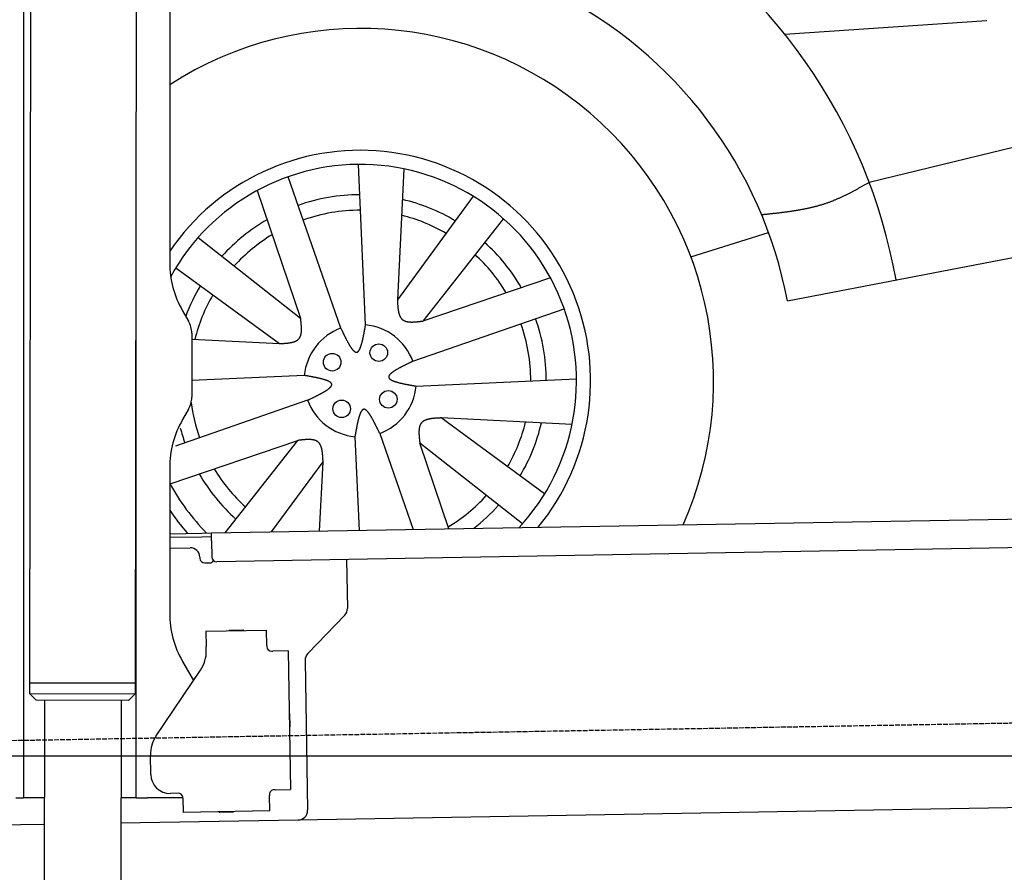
# Model space of a CAD drawing. Extents: x 562 to 7231, y 5467 to 12826.
# Tile 50 of 74: x 4452 to 5476, y 7995 to 8882. Entities that reach past the tile are written whole.
import ezdxf

# ---------------------------------------------------------------- set-up
doc = ezdxf.new("R2010")
doc.units = 0
doc.linetypes.add('GEN3', pattern=[6.25, 5, -1.25])
doc.layers.get('0').update_dxf_attribs({"linetype": 'CONTINUOUS'})
for name, color, linetype in [('3', 6, 'GEN3'), ('5', 3, 'CONTINUOUS'), ('CAR', 10, 'CONTINUOUS')]:
    doc.layers.add(name, color=color, linetype=linetype)

msp = doc.modelspace()

# ---------------------------------------------------------------- linework, layer by layer
for p, q in [((4574.509, 10406.394), (4571.788, 8191.896)), ((4607.567, 10189.479), (4607.567, 8629.111)), ((4464.148, 10172.479), (4461.788, 8192.066)), ((4455.567, 10169.479), (4455.567, 8072.479)), ((4572.567, 8072.479), (4572.567, 8696.989)), ((4620.964, 8579.111), (4627.217, 8568.28)), ((4630.567, 8555.78), (4630.567, 8489.178)), ((4627.217, 8476.678), (4620.964, 8465.847)), ((4607.567, 8415.847), (4607.567, 8264.537)), ((4651.048, 8348.011), (6015.84, 8371.834)), ((4607.567, 8347.252), (4641.049, 8347.837)), ((4641.049, 8347.837), (4651.048, 8348.011)), ((4651.187, 8340.012), (4651.048, 8348.011)), ((4641.119, 8343.837), (4607.567, 8343.252)), ((4651.117, 8344.012), (4641.119, 8343.837)), ((4651.187, 8340.012), (4651.484, 8323.015)), ((6011.364, 8341.751), (4656.57, 8318.103)), ((4607.567, 8332.25), (4628.813, 8332.621)), ((4638.986, 8322.797), (4639.003, 8321.797)), ((4644.09, 8316.885), (4649.089, 8316.972)), ((4791.55, 8320.459), (4792.437, 8269.609)), ((4789.632, 8262.488), (4751.179, 8222.669)), ((4645.329, 8245.896), (4708.319, 8246.995)), ((4645.329, 8245.896), (4645.608, 8229.898)), ((4669.816, 8246.823), (4683.814, 8247.068)), ((4708.599, 8230.998), (4708.319, 8246.995)), ((4645.682, 8225.659), (4645.608, 8229.898)), ((4708.599, 8230.998), (4708.616, 8229.998)), ((4713.703, 8225.086), (4714.702, 8225.103)), ((4730.7, 8225.383), (4714.702, 8225.103)), ((4730.7, 8225.383), (4733.213, 8081.405)), ((4620.964, 8214.537), (4632.425, 8194.685)), ((4748.374, 8215.548), (4751.094, 8059.713)), ((4593.55, 8137.051), (4639.704, 8205.476)), ((4461.788, 8192.066), (4461.771, 8181.066)), ((4571.788, 8191.896), (4461.788, 8192.066)), ((4461.788, 8192.066), (4571.788, 8191.896)), ((4571.788, 8191.896), (4571.771, 8180.896)), ((4461.771, 8181.066), (4571.771, 8180.896)), ((4468.76, 8174.055), (4461.771, 8181.066)), ((4564.76, 8173.907), (4468.76, 8174.055)), ((4477.207, 8174.042), (4474.185, 6053.979)), ((4557.207, 8173.919), (4554.185, 6053.979)), ((4564.76, 8173.907), (4571.771, 8180.896)), ((4732.334, 8160.401), (4732.579, 8146.403)), ((4587.921, 8096.871), (4587.572, 8116.868)), ((4455.567, 8097.479), (4455.567, 8072.479)), ((4717.216, 8081.125), (4716.216, 8081.108)), ((4717.216, 8081.125), (4733.213, 8081.405)), ((4447.567, 8072.479), (4455.567, 8072.479)), ((4463.567, 8072.479), (4455.567, 8072.479)), ((4476.603, 8072.479), (4463.567, 8072.479)), ((4572.567, 8072.479), (4556.604, 8072.479)), ((4572.567, 8072.479), (4584.567, 8072.479)), ((4621.352, 8072.479), (4584.567, 8072.479)), ((4616.266, 8077.363), (4608.267, 8077.223)), ((4621.352, 8072.451), (4621.614, 8057.453)), ((4711.304, 8076.021), (4711.321, 8075.022)), ((4711.6, 8059.024), (4711.321, 8075.022)), ((5936.088, 8070.396), (4741.27, 8049.54)), ((4711.6, 8059.024), (4621.614, 8057.453)), ((4673.615, 8057.861), (4659.617, 8057.617)), ((4476.484, 8044.919), (4146.361, 8039.156)), ((4741.27, 8049.54), (4556.563, 8046.316))]:
    msp.add_line(p, q)
msp.add_polyline3d([(4621.35, 8072.45, 0), (4621.35, 8072.46, 0), (4621.35, 8072.47, 0), (4621.35, 8072.47, 0), (4621.35, 8072.48, 0), (4621.35, 8072.49, 0), (4621.35, 8072.5, 0), (4621.35, 8072.51, 0), (4621.35, 8072.51, 0), (4621.35, 8072.52, 0), (4621.35, 8072.53, 0), (4621.35, 8072.54, 0), (4621.35, 8072.54, 0), (4621.35, 8072.55, 0), (4621.35, 8072.56, 0), (4621.35, 8072.57, 0), (4621.35, 8072.57, 0), (4621.35, 8072.58, 0), (4621.35, 8072.59, 0), (4621.35, 8072.6, 0), (4621.35, 8072.61, 0), (4621.35, 8072.61, 0), (4621.35, 8072.62, 0), (4621.35, 8072.63, 0), (4621.35, 8072.64, 0), (4621.35, 8072.64, 0), (4621.34, 8072.65, 0), (4621.34, 8072.66, 0), (4621.34, 8072.67, 0), (4621.34, 8072.68, 0), (4621.34, 8072.68, 0), (4621.34, 8072.69, 0), (4621.34, 8072.7, 0), (4621.34, 8072.71, 0), (4621.34, 8072.72, 0), (4621.34, 8072.72, 0), (4621.34, 8072.73, 0), (4621.34, 8072.74, 0), (4621.34, 8072.75, 0), (4621.34, 8072.75, 0), (4621.34, 8072.76, 0), (4621.34, 8072.77, 0), (4621.34, 8072.78, 0), (4621.34, 8072.79, 0), (4621.33, 8072.79, 0), (4621.33, 8072.8, 0), (4621.33, 8072.81, 0), (4621.33, 8072.82, 0), (4621.33, 8072.83, 0), (4621.33, 8072.83, 0), (4621.33, 8072.84, 0), (4621.33, 8072.85, 0), (4621.33, 8072.86, 0), (4621.33, 8072.86, 0), (4621.33, 8072.87, 0), (4621.33, 8072.88, 0), (4621.33, 8072.89, 0), (4621.32, 8072.9, 0), (4621.32, 8072.9, 0), (4621.32, 8072.91, 0), (4621.32, 8072.92, 0), (4621.32, 8072.93, 0), (4621.32, 8072.94, 0), (4621.32, 8072.94, 0), (4621.32, 8072.95, 0), (4621.32, 8072.96, 0), (4621.32, 8072.97, 0), (4621.32, 8072.97, 0), (4621.31, 8072.98, 0), (4621.31, 8072.99, 0), (4621.31, 8073, 0), (4621.31, 8073.01, 0), (4621.31, 8073.01, 0), (4621.31, 8073.02, 0), (4621.31, 8073.03, 0), (4621.31, 8073.04, 0), (4621.31, 8073.05, 0), (4621.31, 8073.05, 0), (4621.3, 8073.06, 0), (4621.3, 8073.07, 0), (4621.3, 8073.08, 0), (4621.3, 8073.09, 0), (4621.3, 8073.09, 0), (4621.3, 8073.1, 0), (4621.3, 8073.11, 0), (4621.3, 8073.12, 0), (4621.29, 8073.12, 0), (4621.29, 8073.13, 0), (4621.29, 8073.14, 0), (4621.29, 8073.15, 0), (4621.29, 8073.16, 0), (4621.29, 8073.16, 0), (4621.29, 8073.17, 0), (4621.29, 8073.18, 0), (4621.28, 8073.19, 0), (4621.28, 8073.2, 0), (4621.28, 8073.2, 0), (4621.28, 8073.21, 0), (4621.28, 8073.22, 0), (4621.28, 8073.23, 0), (4621.28, 8073.24, 0), (4621.28, 8073.24, 0), (4621.27, 8073.25, 0), (4621.27, 8073.26, 0), (4621.27, 8073.27, 0), (4621.27, 8073.28, 0), (4621.27, 8073.28, 0), (4621.27, 8073.29, 0), (4621.26, 8073.3, 0), (4621.26, 8073.31, 0), (4621.26, 8073.31, 0), (4621.26, 8073.32, 0), (4621.26, 8073.33, 0), (4621.26, 8073.34, 0), (4621.26, 8073.35, 0), (4621.25, 8073.35, 0), (4621.25, 8073.36, 0), (4621.25, 8073.37, 0), (4621.25, 8073.38, 0), (4621.25, 8073.39, 0), (4621.25, 8073.39, 0), (4621.24, 8073.4, 0), (4621.24, 8073.41, 0), (4621.24, 8073.42, 0), (4621.24, 8073.43, 0), (4621.24, 8073.43, 0), (4621.24, 8073.44, 0), (4621.23, 8073.45, 0)])
for centre, radius, start, end in [((4571.567, 8673.479), 2, 60, 61.103904), ((4571.567, 8651.479), 2, 297.615989, 300), ((4707.567, 8629.111), 100, 180, 210), ((4605.567, 8555.78), 25, 0, 30), ((4605.567, 8489.178), 25, 330, 0), ((4707.567, 8415.847), 100, 150, 180), ((4628.987, 8322.622), 10, 1, 91), ((4644.003, 8321.884), 5, 181, 271), ((4649.002, 8321.972), 5, 271, 327.763283), ((4656.483, 8323.102), 5, 181, 271), ((4782.439, 8269.435), 10, 316, 1), ((4707.567, 8264.537), 100, 180, 210), ((4669.834, 8245.824), 1, 91, 151), ((4683.832, 8246.068), 1, 31, 91), ((4571.567, 8223.479), 2, 60, 82.158583), ((4610.688, 8225.048), 35, 326, 1), ((4713.615, 8230.085), 5, 181, 271), ((4758.373, 8215.722), 10, 136, 181), ((4571.567, 8201.479), 2, 276.684931, 300), ((4731.334, 8160.384), 1, 1, 61), ((4731.579, 8146.386), 1, 301, 1), ((4622.567, 8117.479), 35, 146, 181), ((4607.918, 8097.22), 20, 181, 271), ((4716.303, 8076.109), 5, 91, 181), ((4616.353, 8072.364), 5, 12.536959, 91), ((4659.6, 8058.616), 1, 211, 271), ((4673.597, 8058.861), 1, 271, 331), ((4741.096, 8059.539), 10, 271, 1)]:
    msp.add_arc(centre, radius, start, end)
at = {"layer": '3'}
msp.add_line((1175.278, 8075.309), (6230.443, 8163.547), dxfattribs=at)
at = {"layer": '5'}
msp.add_line((6272.775, 8115.902), (872.775, 8115.902), dxfattribs=at)
at = {"layer": 'CAR'}
for p, q in [((5247.498, 8866.495), (5457.599, 8880.91)), ((5335.229, 8712.607), (5939.477, 8860.308)), ((4811.308, 8564.42), (4803.81, 8731.228)), ((4851.214, 8726.599), (4844.421, 8590.41)), ((4785.542, 8561.068), (4730.817, 8718.382)), ((4698.595, 8704.065), (4743.728, 8571.314)), ((4923.343, 8698.069), (4844.421, 8590.41)), ((4954.668, 8674.91), (4870.815, 8568.314)), ((4637.132, 8655.167), (4743.728, 8571.314)), ((5149.678, 8635.143), (5230.513, 8660.393)), ((5250.026, 8589.346), (5603.565, 8657.31)), ((4613.974, 8623.842), (4721.633, 8544.92)), ((5003.566, 8613.448), (4870.815, 8568.314)), ((4860.569, 8526.5), (5017.883, 8581.226)), ((4630.567, 8549.462), (4721.633, 8544.92)), ((4747.623, 8511.807), (4630.567, 8506.546)), ((4863.921, 8500.734), (5030.728, 8508.232)), ((4750.974, 8486.042), (4613.623, 8438.261)), ((5026.1, 8460.829), (4889.91, 8467.622)), ((4997.569, 8388.7), (4889.91, 8467.622)), ((4826.001, 8451.474), (4860.719, 8351.672)), ((4607.978, 8399.094), (4740.728, 8444.228)), ((4665.236, 8348.26), (4740.728, 8444.228)), ((4800.235, 8448.122), (4804.614, 8350.693)), ((4898.041, 8352.323), (4867.815, 8441.227)), ((4974.411, 8357.374), (4867.815, 8441.227)), ((4713.587, 8349.104), (4767.122, 8422.132)), ((4763.523, 8349.975), (4767.122, 8422.132))]:
    msp.add_line(p, q, dxfattribs=at)
for points in [[(5335.23, 8712.61, 0), (5334.58, 8712.24, 0), (5333.93, 8711.87, 0), (5333.28, 8711.5, 0), (5332.63, 8711.13, 0), (5331.98, 8710.76, 0), (5331.33, 8710.39, 0), (5330.67, 8710.02, 0), (5330.02, 8709.65, 0), (5329.37, 8709.28, 0), (5328.72, 8708.91, 0), (5328.07, 8708.54, 0), (5327.42, 8708.18, 0), (5326.77, 8707.81, 0), (5326.11, 8707.45, 0), (5325.46, 8707.08, 0), (5324.81, 8706.72, 0), (5324.15, 8706.36, 0), (5323.5, 8705.99, 0), (5322.85, 8705.63, 0), (5322.19, 8705.28, 0), (5321.54, 8704.92, 0), (5320.88, 8704.56, 0), (5320.23, 8704.2, 0), (5319.57, 8703.85, 0), (5318.91, 8703.5, 0), (5318.26, 8703.15, 0), (5317.6, 8702.8, 0), (5316.94, 8702.45, 0), (5316.28, 8702.1, 0), (5315.62, 8701.76, 0), (5314.96, 8701.42, 0), (5314.3, 8701.07, 0), (5313.64, 8700.74, 0), (5312.98, 8700.4, 0), (5312.32, 8700.06, 0), (5311.66, 8699.73, 0), (5310.99, 8699.4, 0), (5310.33, 8699.07, 0), (5309.66, 8698.74, 0), (5309, 8698.42, 0), (5308.33, 8698.1, 0), (5307.66, 8697.78, 0), (5306.99, 8697.46, 0), (5306.32, 8697.15, 0), (5305.65, 8696.84, 0), (5304.98, 8696.53, 0), (5304.31, 8696.22, 0), (5303.63, 8695.92, 0), (5302.96, 8695.62, 0), (5302.29, 8695.32, 0), (5301.61, 8695.03, 0), (5300.93, 8694.74, 0), (5300.25, 8694.45, 0), (5299.57, 8694.16, 0), (5298.89, 8693.88, 0), (5298.21, 8693.6, 0), (5297.53, 8693.33, 0), (5296.85, 8693.06, 0), (5296.16, 8692.79, 0), (5295.48, 8692.52, 0), (5294.79, 8692.26, 0), (5294.1, 8692, 0), (5293.41, 8691.75, 0), (5292.72, 8691.5, 0), (5292.03, 8691.25, 0), (5291.33, 8691.01, 0), (5290.64, 8690.77, 0), (5289.94, 8690.54, 0), (5289.25, 8690.3, 0), (5288.55, 8690.07, 0), (5287.85, 8689.85, 0), (5287.15, 8689.63, 0), (5286.45, 8689.41, 0), (5285.74, 8689.19, 0), (5285.04, 8688.98, 0), (5284.33, 8688.77, 0), (5283.63, 8688.56, 0), (5282.92, 8688.36, 0), (5282.21, 8688.16, 0), (5281.51, 8687.96, 0), (5280.8, 8687.77, 0), (5280.08, 8687.58, 0), (5279.37, 8687.39, 0), (5278.66, 8687.2, 0), (5277.95, 8687.02, 0), (5277.23, 8686.84, 0), (5276.51, 8686.67, 0), (5275.8, 8686.49, 0), (5275.08, 8686.32, 0), (5274.36, 8686.15, 0), (5273.64, 8685.99, 0), (5272.92, 8685.82, 0), (5272.2, 8685.66, 0), (5271.48, 8685.5, 0), (5270.76, 8685.35, 0), (5270.03, 8685.19, 0), (5269.31, 8685.04, 0), (5268.58, 8684.89, 0), (5267.86, 8684.75, 0), (5267.13, 8684.6, 0), (5266.4, 8684.46, 0), (5265.67, 8684.32, 0), (5264.95, 8684.19, 0), (5264.22, 8684.05, 0), (5263.49, 8683.92, 0), (5262.75, 8683.79, 0), (5262.02, 8683.66, 0), (5261.29, 8683.53, 0), (5260.56, 8683.4, 0), (5259.82, 8683.28, 0), (5259.09, 8683.16, 0), (5258.35, 8683.04, 0), (5257.62, 8682.92, 0), (5256.88, 8682.81, 0), (5256.14, 8682.69, 0), (5255.41, 8682.58, 0), (5254.67, 8682.47, 0), (5253.93, 8682.36, 0), (5253.19, 8682.25, 0), (5252.45, 8682.14, 0), (5251.71, 8682.04, 0), (5250.97, 8681.94, 0), (5250.23, 8681.83, 0), (5249.49, 8681.73, 0), (5248.75, 8681.63, 0), (5248.01, 8681.54, 0), (5247.26, 8681.44, 0), (5246.52, 8681.34, 0), (5245.78, 8681.25, 0), (5245.03, 8681.16, 0), (5244.29, 8681.06, 0), (5243.54, 8680.97, 0), (5242.8, 8680.88, 0), (5242.05, 8680.79, 0), (5241.31, 8680.7, 0), (5240.56, 8680.62, 0), (5239.82, 8680.53, 0), (5239.07, 8680.45, 0), (5238.32, 8680.36, 0), (5237.58, 8680.28, 0), (5236.83, 8680.19, 0), (5236.08, 8680.11, 0), (5235.33, 8680.03, 0), (5234.58, 8679.95, 0), (5233.84, 8679.87, 0), (5233.09, 8679.79, 0), (5232.34, 8679.71, 0), (5231.59, 8679.63, 0), (5230.84, 8679.55, 0), (5230.09, 8679.47, 0), (5229.34, 8679.39, 0), (5228.6, 8679.32, 0), (5227.85, 8679.24, 0), (5227.1, 8679.16, 0), (5226.35, 8679.08, 0), (5225.6, 8679.01, 0), (5224.85, 8678.93, 0), (5224.1, 8678.85, 0), (5223.35, 8678.78, 0)], [(4844.42, 8590.41, 0), (4844.44, 8590.09, 0), (4844.45, 8589.77, 0), (4844.46, 8589.46, 0), (4844.48, 8589.14, 0), (4844.49, 8588.82, 0), (4844.51, 8588.51, 0), (4844.53, 8588.19, 0), (4844.54, 8587.87, 0), (4844.56, 8587.56, 0), (4844.57, 8587.24, 0), (4844.59, 8586.93, 0), (4844.61, 8586.61, 0), (4844.63, 8586.3, 0), (4844.65, 8585.99, 0), (4844.67, 8585.68, 0), (4844.69, 8585.37, 0), (4844.71, 8585.06, 0), (4844.73, 8584.75, 0), (4844.75, 8584.44, 0), (4844.78, 8584.13, 0), (4844.8, 8583.83, 0), (4844.83, 8583.52, 0), (4844.85, 8583.22, 0), (4844.88, 8582.92, 0), (4844.91, 8582.62, 0), (4844.94, 8582.32, 0), (4844.97, 8582.02, 0), (4845.01, 8581.73, 0), (4845.04, 8581.43, 0), (4845.08, 8581.14, 0), (4845.11, 8580.85, 0), (4845.15, 8580.56, 0), (4845.19, 8580.27, 0), (4845.23, 8579.98, 0), (4845.28, 8579.7, 0), (4845.32, 8579.42, 0), (4845.37, 8579.14, 0), (4845.42, 8578.86, 0), (4845.47, 8578.59, 0), (4845.52, 8578.31, 0), (4845.57, 8578.04, 0), (4845.63, 8577.77, 0), (4845.69, 8577.51, 0), (4845.75, 8577.24, 0), (4845.81, 8576.98, 0), (4845.87, 8576.72, 0), (4845.94, 8576.47, 0), (4846.01, 8576.21, 0), (4846.08, 8575.96, 0), (4846.15, 8575.71, 0), (4846.23, 8575.47, 0), (4846.31, 8575.23, 0), (4846.39, 8574.99, 0), (4846.47, 8574.75, 0), (4846.56, 8574.52, 0), (4846.65, 8574.29, 0), (4846.74, 8574.06, 0), (4846.83, 8573.84, 0), (4846.93, 8573.62, 0), (4847.03, 8573.4, 0), (4847.13, 8573.19, 0), (4847.24, 8572.98, 0), (4847.35, 8572.77, 0), (4847.46, 8572.57, 0), (4847.57, 8572.37, 0), (4847.69, 8572.17, 0), (4847.81, 8571.98, 0), (4847.94, 8571.79, 0), (4848.07, 8571.61, 0), (4848.2, 8571.43, 0), (4848.33, 8571.25, 0), (4848.47, 8571.08, 0), (4848.61, 8570.91, 0), (4848.75, 8570.75, 0), (4848.9, 8570.59, 0), (4849.06, 8570.43, 0), (4849.21, 8570.28, 0), (4849.37, 8570.13, 0), (4849.53, 8569.99, 0), (4849.7, 8569.85, 0), (4849.87, 8569.72, 0), (4850.04, 8569.59, 0), (4850.22, 8569.47, 0), (4850.4, 8569.35, 0), (4850.59, 8569.23, 0), (4850.78, 8569.12, 0), (4850.97, 8569.01, 0), (4851.17, 8568.9, 0), (4851.36, 8568.8, 0), (4851.57, 8568.71, 0), (4851.77, 8568.62, 0), (4851.98, 8568.53, 0), (4852.19, 8568.44, 0), (4852.41, 8568.36, 0), (4852.63, 8568.28, 0), (4852.85, 8568.21, 0), (4853.07, 8568.14, 0), (4853.3, 8568.07, 0), (4853.53, 8568.01, 0), (4853.76, 8567.95, 0), (4854, 8567.89, 0), (4854.23, 8567.84, 0), (4854.47, 8567.79, 0), (4854.72, 8567.74, 0), (4854.96, 8567.69, 0), (4855.21, 8567.65, 0), (4855.46, 8567.61, 0), (4855.72, 8567.58, 0), (4855.97, 8567.55, 0), (4856.23, 8567.52, 0), (4856.49, 8567.49, 0), (4856.76, 8567.47, 0), (4857.02, 8567.44, 0), (4857.29, 8567.42, 0), (4857.56, 8567.41, 0), (4857.83, 8567.39, 0), (4858.1, 8567.38, 0), (4858.38, 8567.37, 0), (4858.66, 8567.37, 0), (4858.94, 8567.36, 0), (4859.22, 8567.36, 0), (4859.5, 8567.36, 0), (4859.79, 8567.36, 0), (4860.07, 8567.36, 0), (4860.36, 8567.37, 0), (4860.65, 8567.37, 0), (4860.94, 8567.38, 0), (4861.24, 8567.39, 0), (4861.53, 8567.41, 0), (4861.83, 8567.42, 0), (4862.12, 8567.44, 0), (4862.42, 8567.45, 0), (4862.72, 8567.47, 0), (4863.02, 8567.49, 0), (4863.33, 8567.52, 0), (4863.63, 8567.54, 0), (4863.93, 8567.56, 0), (4864.24, 8567.59, 0), (4864.55, 8567.62, 0), (4864.85, 8567.64, 0), (4865.16, 8567.67, 0), (4865.47, 8567.7, 0), (4865.78, 8567.73, 0), (4866.09, 8567.77, 0), (4866.41, 8567.8, 0), (4866.72, 8567.83, 0), (4867.03, 8567.87, 0), (4867.34, 8567.9, 0), (4867.66, 8567.94, 0), (4867.97, 8567.97, 0), (4868.29, 8568.01, 0), (4868.6, 8568.05, 0), (4868.92, 8568.08, 0), (4869.23, 8568.12, 0), (4869.55, 8568.16, 0), (4869.87, 8568.2, 0), (4870.18, 8568.24, 0), (4870.5, 8568.28, 0), (4870.82, 8568.31, 0)], [(4721.63, 8544.92, 0), (4721.95, 8544.93, 0), (4722.27, 8544.95, 0), (4722.59, 8544.96, 0), (4722.9, 8544.98, 0), (4723.22, 8544.99, 0), (4723.54, 8545.01, 0), (4723.85, 8545.03, 0), (4724.17, 8545.04, 0), (4724.48, 8545.06, 0), (4724.8, 8545.07, 0), (4725.11, 8545.09, 0), (4725.43, 8545.11, 0), (4725.74, 8545.13, 0), (4726.05, 8545.15, 0), (4726.36, 8545.17, 0), (4726.68, 8545.19, 0), (4726.99, 8545.21, 0), (4727.29, 8545.23, 0), (4727.6, 8545.25, 0), (4727.91, 8545.28, 0), (4728.21, 8545.3, 0), (4728.52, 8545.33, 0), (4728.82, 8545.35, 0), (4729.12, 8545.38, 0), (4729.42, 8545.41, 0), (4729.72, 8545.44, 0), (4730.02, 8545.47, 0), (4730.32, 8545.5, 0), (4730.61, 8545.54, 0), (4730.9, 8545.57, 0), (4731.2, 8545.61, 0), (4731.49, 8545.65, 0), (4731.77, 8545.69, 0), (4732.06, 8545.73, 0), (4732.34, 8545.77, 0), (4732.62, 8545.82, 0), (4732.9, 8545.87, 0), (4733.18, 8545.92, 0), (4733.46, 8545.97, 0), (4733.73, 8546.02, 0), (4734, 8546.07, 0), (4734.27, 8546.13, 0), (4734.54, 8546.19, 0), (4734.8, 8546.25, 0), (4735.06, 8546.31, 0), (4735.32, 8546.37, 0), (4735.58, 8546.44, 0), (4735.83, 8546.51, 0), (4736.08, 8546.58, 0), (4736.33, 8546.65, 0), (4736.57, 8546.73, 0), (4736.82, 8546.81, 0), (4737.05, 8546.89, 0), (4737.29, 8546.97, 0), (4737.52, 8547.06, 0), (4737.75, 8547.15, 0), (4737.98, 8547.24, 0), (4738.2, 8547.33, 0), (4738.42, 8547.43, 0), (4738.64, 8547.53, 0), (4738.85, 8547.63, 0), (4739.07, 8547.74, 0), (4739.27, 8547.85, 0), (4739.47, 8547.96, 0), (4739.67, 8548.07, 0), (4739.87, 8548.19, 0), (4740.06, 8548.31, 0), (4740.25, 8548.44, 0), (4740.43, 8548.56, 0), (4740.61, 8548.7, 0), (4740.79, 8548.83, 0), (4740.96, 8548.97, 0), (4741.13, 8549.11, 0), (4741.29, 8549.25, 0), (4741.45, 8549.4, 0), (4741.61, 8549.55, 0), (4741.76, 8549.71, 0), (4741.91, 8549.87, 0), (4742.05, 8550.03, 0), (4742.19, 8550.2, 0), (4742.32, 8550.37, 0), (4742.45, 8550.54, 0), (4742.58, 8550.72, 0), (4742.7, 8550.9, 0), (4742.81, 8551.09, 0), (4742.93, 8551.28, 0), (4743.03, 8551.47, 0), (4743.14, 8551.66, 0), (4743.24, 8551.86, 0), (4743.33, 8552.07, 0), (4743.43, 8552.27, 0), (4743.52, 8552.48, 0), (4743.6, 8552.69, 0), (4743.68, 8552.91, 0), (4743.76, 8553.12, 0), (4743.83, 8553.35, 0), (4743.9, 8553.57, 0), (4743.97, 8553.8, 0), (4744.03, 8554.03, 0), (4744.09, 8554.26, 0), (4744.15, 8554.49, 0), (4744.21, 8554.73, 0), (4744.26, 8554.97, 0), (4744.3, 8555.22, 0), (4744.35, 8555.46, 0), (4744.39, 8555.71, 0), (4744.43, 8555.96, 0), (4744.46, 8556.22, 0), (4744.5, 8556.47, 0), (4744.53, 8556.73, 0), (4744.55, 8556.99, 0), (4744.58, 8557.26, 0), (4744.6, 8557.52, 0), (4744.62, 8557.79, 0), (4744.63, 8558.06, 0), (4744.65, 8558.33, 0), (4744.66, 8558.6, 0), (4744.67, 8558.88, 0), (4744.68, 8559.16, 0), (4744.68, 8559.44, 0), (4744.69, 8559.72, 0), (4744.69, 8560, 0), (4744.68, 8560.29, 0), (4744.68, 8560.57, 0), (4744.68, 8560.86, 0), (4744.67, 8561.15, 0), (4744.66, 8561.44, 0), (4744.65, 8561.74, 0), (4744.64, 8562.03, 0), (4744.62, 8562.33, 0), (4744.61, 8562.62, 0), (4744.59, 8562.92, 0), (4744.57, 8563.22, 0), (4744.55, 8563.52, 0), (4744.53, 8563.83, 0), (4744.5, 8564.13, 0), (4744.48, 8564.43, 0), (4744.45, 8564.74, 0), (4744.43, 8565.05, 0), (4744.4, 8565.35, 0), (4744.37, 8565.66, 0), (4744.34, 8565.97, 0), (4744.31, 8566.28, 0), (4744.28, 8566.59, 0), (4744.24, 8566.9, 0), (4744.21, 8567.22, 0), (4744.18, 8567.53, 0), (4744.14, 8567.84, 0), (4744.11, 8568.16, 0), (4744.07, 8568.47, 0), (4744.03, 8568.79, 0), (4744, 8569.1, 0), (4743.96, 8569.42, 0), (4743.92, 8569.73, 0), (4743.88, 8570.05, 0), (4743.84, 8570.36, 0), (4743.81, 8570.68, 0), (4743.77, 8571, 0), (4743.73, 8571.31, 0)], [(4785.54, 8561.07, 0), (4785.77, 8560.58, 0), (4786, 8560.1, 0), (4786.24, 8559.62, 0), (4786.47, 8559.13, 0), (4786.7, 8558.65, 0), (4786.93, 8558.17, 0), (4787.16, 8557.69, 0), (4787.39, 8557.21, 0), (4787.62, 8556.73, 0), (4787.85, 8556.25, 0), (4788.08, 8555.78, 0), (4788.31, 8555.3, 0), (4788.54, 8554.83, 0), (4788.77, 8554.36, 0), (4789, 8553.89, 0), (4789.23, 8553.43, 0), (4789.46, 8552.96, 0), (4789.68, 8552.5, 0), (4789.91, 8552.05, 0), (4790.14, 8551.59, 0), (4790.36, 8551.14, 0), (4790.59, 8550.69, 0), (4790.82, 8550.25, 0), (4791.04, 8549.81, 0), (4791.27, 8549.37, 0), (4791.49, 8548.94, 0), (4791.71, 8548.51, 0), (4791.94, 8548.09, 0), (4792.16, 8547.67, 0), (4792.38, 8547.25, 0), (4792.6, 8546.84, 0), (4792.82, 8546.44, 0), (4793.04, 8546.04, 0), (4793.26, 8545.64, 0), (4793.48, 8545.26, 0), (4793.7, 8544.87, 0), (4793.91, 8544.49, 0), (4794.13, 8544.12, 0), (4794.35, 8543.76, 0), (4794.56, 8543.4, 0), (4794.77, 8543.04, 0), (4794.99, 8542.69, 0), (4795.2, 8542.35, 0), (4795.41, 8542.02, 0), (4795.62, 8541.7, 0), (4795.83, 8541.38, 0), (4796.03, 8541.06, 0), (4796.24, 8540.76, 0), (4796.45, 8540.46, 0), (4796.65, 8540.17, 0), (4796.85, 8539.89, 0), (4797.06, 8539.62, 0), (4797.26, 8539.36, 0), (4797.46, 8539.1, 0), (4797.66, 8538.85, 0), (4797.85, 8538.61, 0), (4798.05, 8538.38, 0), (4798.24, 8538.16, 0), (4798.44, 8537.95, 0), (4798.63, 8537.75, 0), (4798.82, 8537.56, 0), (4799.01, 8537.38, 0), (4799.2, 8537.2, 0), (4799.39, 8537.04, 0), (4799.57, 8536.89, 0), (4799.76, 8536.75, 0), (4799.94, 8536.62, 0), (4800.12, 8536.49, 0), (4800.3, 8536.38, 0), (4800.48, 8536.29, 0), (4800.66, 8536.2, 0), (4800.83, 8536.12, 0), (4801.01, 8536.06, 0), (4801.18, 8536, 0), (4801.35, 8535.96, 0), (4801.52, 8535.93, 0), (4801.69, 8535.92, 0), (4801.85, 8535.91, 0), (4802.02, 8535.92, 0), (4802.18, 8535.94, 0), (4802.34, 8535.97, 0), (4802.5, 8536.02, 0), (4802.65, 8536.07, 0), (4802.81, 8536.14, 0), (4802.96, 8536.22, 0), (4803.12, 8536.32, 0), (4803.27, 8536.42, 0), (4803.41, 8536.54, 0), (4803.56, 8536.67, 0), (4803.71, 8536.81, 0), (4803.85, 8536.96, 0), (4804, 8537.12, 0), (4804.14, 8537.29, 0), (4804.28, 8537.48, 0), (4804.41, 8537.67, 0), (4804.55, 8537.87, 0), (4804.69, 8538.09, 0), (4804.82, 8538.31, 0), (4804.95, 8538.55, 0), (4805.09, 8538.79, 0), (4805.22, 8539.04, 0), (4805.35, 8539.3, 0), (4805.47, 8539.57, 0), (4805.6, 8539.85, 0), (4805.73, 8540.14, 0), (4805.85, 8540.44, 0), (4805.97, 8540.75, 0), (4806.09, 8541.06, 0), (4806.22, 8541.39, 0), (4806.33, 8541.72, 0), (4806.45, 8542.05, 0), (4806.57, 8542.4, 0), (4806.69, 8542.76, 0), (4806.8, 8543.12, 0), (4806.92, 8543.48, 0), (4807.03, 8543.86, 0), (4807.14, 8544.24, 0), (4807.25, 8544.63, 0), (4807.37, 8545.03, 0), (4807.48, 8545.43, 0), (4807.58, 8545.84, 0), (4807.69, 8546.25, 0), (4807.8, 8546.67, 0), (4807.91, 8547.1, 0), (4808.01, 8547.53, 0), (4808.12, 8547.97, 0), (4808.22, 8548.41, 0), (4808.33, 8548.86, 0), (4808.43, 8549.31, 0), (4808.53, 8549.77, 0), (4808.63, 8550.23, 0), (4808.73, 8550.7, 0), (4808.83, 8551.17, 0), (4808.93, 8551.65, 0), (4809.03, 8552.13, 0), (4809.13, 8552.61, 0), (4809.23, 8553.1, 0), (4809.33, 8553.59, 0), (4809.42, 8554.08, 0), (4809.52, 8554.58, 0), (4809.62, 8555.08, 0), (4809.71, 8555.58, 0), (4809.81, 8556.09, 0), (4809.91, 8556.6, 0), (4810, 8557.11, 0), (4810.1, 8557.62, 0), (4810.19, 8558.13, 0), (4810.28, 8558.65, 0), (4810.38, 8559.17, 0), (4810.47, 8559.69, 0), (4810.56, 8560.21, 0), (4810.66, 8560.74, 0), (4810.75, 8561.26, 0), (4810.84, 8561.79, 0), (4810.94, 8562.31, 0), (4811.03, 8562.84, 0), (4811.12, 8563.36, 0), (4811.22, 8563.89, 0), (4811.31, 8564.42, 0)], [(4860.57, 8526.5, 0), (4860.08, 8526.27, 0), (4859.6, 8526.04, 0), (4859.12, 8525.81, 0), (4858.63, 8525.58, 0), (4858.15, 8525.34, 0), (4857.67, 8525.11, 0), (4857.19, 8524.88, 0), (4856.71, 8524.65, 0), (4856.23, 8524.42, 0), (4855.75, 8524.19, 0), (4855.28, 8523.96, 0), (4854.8, 8523.73, 0), (4854.33, 8523.5, 0), (4853.86, 8523.27, 0), (4853.39, 8523.04, 0), (4852.93, 8522.82, 0), (4852.46, 8522.59, 0), (4852.01, 8522.36, 0), (4851.55, 8522.13, 0), (4851.09, 8521.9, 0), (4850.64, 8521.68, 0), (4850.2, 8521.45, 0), (4849.75, 8521.23, 0), (4849.31, 8521, 0), (4848.87, 8520.78, 0), (4848.44, 8520.55, 0), (4848.01, 8520.33, 0), (4847.59, 8520.11, 0), (4847.17, 8519.88, 0), (4846.76, 8519.66, 0), (4846.35, 8519.44, 0), (4845.94, 8519.22, 0), (4845.54, 8519, 0), (4845.15, 8518.78, 0), (4844.76, 8518.56, 0), (4844.37, 8518.35, 0), (4843.99, 8518.13, 0), (4843.62, 8517.91, 0), (4843.26, 8517.7, 0), (4842.9, 8517.48, 0), (4842.54, 8517.27, 0), (4842.2, 8517.06, 0), (4841.86, 8516.85, 0), (4841.52, 8516.64, 0), (4841.2, 8516.43, 0), (4840.88, 8516.22, 0), (4840.56, 8516.01, 0), (4840.26, 8515.8, 0), (4839.96, 8515.6, 0), (4839.67, 8515.39, 0), (4839.39, 8515.19, 0), (4839.12, 8514.99, 0), (4838.86, 8514.79, 0), (4838.6, 8514.59, 0), (4838.35, 8514.39, 0), (4838.12, 8514.19, 0), (4837.89, 8513.99, 0), (4837.66, 8513.8, 0), (4837.45, 8513.6, 0), (4837.25, 8513.41, 0), (4837.06, 8513.22, 0), (4836.88, 8513.03, 0), (4836.7, 8512.84, 0), (4836.54, 8512.65, 0), (4836.39, 8512.47, 0), (4836.25, 8512.28, 0), (4836.12, 8512.1, 0), (4836, 8511.92, 0), (4835.89, 8511.74, 0), (4835.79, 8511.56, 0), (4835.7, 8511.38, 0), (4835.62, 8511.21, 0), (4835.56, 8511.04, 0), (4835.5, 8510.86, 0), (4835.46, 8510.69, 0), (4835.43, 8510.52, 0), (4835.42, 8510.36, 0), (4835.41, 8510.19, 0), (4835.42, 8510.03, 0), (4835.44, 8509.86, 0), (4835.47, 8509.7, 0), (4835.52, 8509.55, 0), (4835.57, 8509.39, 0), (4835.64, 8509.23, 0), (4835.73, 8509.08, 0), (4835.82, 8508.93, 0), (4835.92, 8508.78, 0), (4836.04, 8508.63, 0), (4836.17, 8508.48, 0), (4836.31, 8508.33, 0), (4836.46, 8508.19, 0), (4836.62, 8508.05, 0), (4836.79, 8507.91, 0), (4836.98, 8507.77, 0), (4837.17, 8507.63, 0), (4837.37, 8507.49, 0), (4837.59, 8507.36, 0), (4837.81, 8507.22, 0), (4838.05, 8507.09, 0), (4838.29, 8506.96, 0), (4838.54, 8506.83, 0), (4838.8, 8506.7, 0), (4839.08, 8506.57, 0), (4839.36, 8506.44, 0), (4839.64, 8506.32, 0), (4839.94, 8506.19, 0), (4840.25, 8506.07, 0), (4840.56, 8505.95, 0), (4840.89, 8505.83, 0), (4841.22, 8505.71, 0), (4841.56, 8505.59, 0), (4841.9, 8505.47, 0), (4842.26, 8505.36, 0), (4842.62, 8505.24, 0), (4842.99, 8505.13, 0), (4843.36, 8505.01, 0), (4843.74, 8504.9, 0), (4844.13, 8504.79, 0), (4844.53, 8504.68, 0), (4844.93, 8504.57, 0), (4845.34, 8504.46, 0), (4845.75, 8504.35, 0), (4846.18, 8504.24, 0), (4846.6, 8504.14, 0), (4847.03, 8504.03, 0), (4847.47, 8503.93, 0), (4847.91, 8503.82, 0), (4848.36, 8503.72, 0), (4848.81, 8503.61, 0), (4849.27, 8503.51, 0), (4849.73, 8503.41, 0), (4850.2, 8503.31, 0), (4850.67, 8503.21, 0), (4851.15, 8503.11, 0), (4851.63, 8503.01, 0), (4852.11, 8502.91, 0), (4852.6, 8502.81, 0), (4853.09, 8502.71, 0), (4853.58, 8502.62, 0), (4854.08, 8502.52, 0), (4854.58, 8502.42, 0), (4855.08, 8502.33, 0), (4855.59, 8502.23, 0), (4856.1, 8502.14, 0), (4856.61, 8502.04, 0), (4857.12, 8501.95, 0), (4857.64, 8501.85, 0), (4858.15, 8501.76, 0), (4858.67, 8501.67, 0), (4859.19, 8501.57, 0), (4859.71, 8501.48, 0), (4860.24, 8501.38, 0), (4860.76, 8501.29, 0), (4861.29, 8501.2, 0), (4861.81, 8501.11, 0), (4862.34, 8501.01, 0), (4862.87, 8500.92, 0), (4863.39, 8500.83, 0), (4863.92, 8500.73, 0)], [(4750.97, 8486.04, 0), (4751.46, 8486.27, 0), (4751.94, 8486.5, 0), (4752.43, 8486.74, 0), (4752.91, 8486.97, 0), (4753.39, 8487.2, 0), (4753.87, 8487.43, 0), (4754.36, 8487.66, 0), (4754.84, 8487.89, 0), (4755.31, 8488.12, 0), (4755.79, 8488.35, 0), (4756.27, 8488.58, 0), (4756.74, 8488.81, 0), (4757.21, 8489.04, 0), (4757.68, 8489.27, 0), (4758.15, 8489.5, 0), (4758.62, 8489.73, 0), (4759.08, 8489.96, 0), (4759.54, 8490.18, 0), (4760, 8490.41, 0), (4760.45, 8490.64, 0), (4760.9, 8490.86, 0), (4761.35, 8491.09, 0), (4761.79, 8491.32, 0), (4762.23, 8491.54, 0), (4762.67, 8491.77, 0), (4763.1, 8491.99, 0), (4763.53, 8492.21, 0), (4763.95, 8492.44, 0), (4764.37, 8492.66, 0), (4764.79, 8492.88, 0), (4765.2, 8493.1, 0), (4765.6, 8493.32, 0), (4766, 8493.54, 0), (4766.4, 8493.76, 0), (4766.79, 8493.98, 0), (4767.17, 8494.2, 0), (4767.55, 8494.41, 0), (4767.92, 8494.63, 0), (4768.29, 8494.84, 0), (4768.65, 8495.06, 0), (4769, 8495.27, 0), (4769.35, 8495.48, 0), (4769.69, 8495.7, 0), (4770.02, 8495.91, 0), (4770.35, 8496.12, 0), (4770.67, 8496.32, 0), (4770.98, 8496.53, 0), (4771.28, 8496.74, 0), (4771.58, 8496.94, 0), (4771.87, 8497.15, 0), (4772.15, 8497.35, 0), (4772.42, 8497.55, 0), (4772.69, 8497.76, 0), (4772.94, 8497.96, 0), (4773.19, 8498.15, 0), (4773.43, 8498.35, 0), (4773.66, 8498.55, 0), (4773.88, 8498.74, 0), (4774.09, 8498.94, 0), (4774.29, 8499.13, 0), (4774.48, 8499.32, 0), (4774.67, 8499.51, 0), (4774.84, 8499.7, 0), (4775, 8499.89, 0), (4775.15, 8500.07, 0), (4775.3, 8500.26, 0), (4775.43, 8500.44, 0), (4775.55, 8500.62, 0), (4775.66, 8500.8, 0), (4775.76, 8500.98, 0), (4775.84, 8501.16, 0), (4775.92, 8501.33, 0), (4775.99, 8501.51, 0), (4776.04, 8501.68, 0), (4776.08, 8501.85, 0), (4776.11, 8502.02, 0), (4776.13, 8502.19, 0), (4776.13, 8502.35, 0), (4776.12, 8502.52, 0), (4776.1, 8502.68, 0), (4776.07, 8502.84, 0), (4776.03, 8503, 0), (4775.97, 8503.15, 0), (4775.9, 8503.31, 0), (4775.82, 8503.46, 0), (4775.72, 8503.61, 0), (4775.62, 8503.77, 0), (4775.5, 8503.91, 0), (4775.37, 8504.06, 0), (4775.23, 8504.21, 0), (4775.08, 8504.35, 0), (4774.92, 8504.49, 0), (4774.75, 8504.64, 0), (4774.57, 8504.78, 0), (4774.37, 8504.91, 0), (4774.17, 8505.05, 0), (4773.95, 8505.19, 0), (4773.73, 8505.32, 0), (4773.5, 8505.45, 0), (4773.25, 8505.59, 0), (4773, 8505.72, 0), (4772.74, 8505.84, 0), (4772.47, 8505.97, 0), (4772.19, 8506.1, 0), (4771.9, 8506.22, 0), (4771.6, 8506.35, 0), (4771.29, 8506.47, 0), (4770.98, 8506.59, 0), (4770.66, 8506.71, 0), (4770.33, 8506.83, 0), (4769.99, 8506.95, 0), (4769.64, 8507.07, 0), (4769.29, 8507.19, 0), (4768.93, 8507.3, 0), (4768.56, 8507.42, 0), (4768.18, 8507.53, 0), (4767.8, 8507.64, 0), (4767.41, 8507.75, 0), (4767.01, 8507.87, 0), (4766.61, 8507.97, 0), (4766.2, 8508.08, 0), (4765.79, 8508.19, 0), (4765.37, 8508.3, 0), (4764.94, 8508.41, 0), (4764.51, 8508.51, 0), (4764.07, 8508.62, 0), (4763.63, 8508.72, 0), (4763.18, 8508.82, 0), (4762.73, 8508.93, 0), (4762.27, 8509.03, 0), (4761.81, 8509.13, 0), (4761.34, 8509.23, 0), (4760.87, 8509.33, 0), (4760.39, 8509.43, 0), (4759.92, 8509.53, 0), (4759.43, 8509.63, 0), (4758.95, 8509.73, 0), (4758.45, 8509.83, 0), (4757.96, 8509.92, 0), (4757.46, 8510.02, 0), (4756.96, 8510.12, 0), (4756.46, 8510.21, 0), (4755.96, 8510.31, 0), (4755.45, 8510.4, 0), (4754.94, 8510.5, 0), (4754.42, 8510.59, 0), (4753.91, 8510.69, 0), (4753.39, 8510.78, 0), (4752.87, 8510.88, 0), (4752.35, 8510.97, 0), (4751.83, 8511.06, 0), (4751.31, 8511.16, 0), (4750.78, 8511.25, 0), (4750.26, 8511.34, 0), (4749.73, 8511.44, 0), (4749.2, 8511.53, 0), (4748.68, 8511.62, 0), (4748.15, 8511.71, 0), (4747.62, 8511.81, 0)], [(4826, 8451.47, 0), (4825.77, 8451.96, 0), (4825.54, 8452.44, 0), (4825.31, 8452.93, 0), (4825.08, 8453.41, 0), (4824.85, 8453.89, 0), (4824.61, 8454.37, 0), (4824.38, 8454.86, 0), (4824.15, 8455.34, 0), (4823.92, 8455.81, 0), (4823.69, 8456.29, 0), (4823.46, 8456.77, 0), (4823.23, 8457.24, 0), (4823, 8457.71, 0), (4822.77, 8458.18, 0), (4822.54, 8458.65, 0), (4822.32, 8459.11, 0), (4822.09, 8459.58, 0), (4821.86, 8460.04, 0), (4821.63, 8460.49, 0), (4821.4, 8460.95, 0), (4821.18, 8461.4, 0), (4820.95, 8461.85, 0), (4820.73, 8462.29, 0), (4820.5, 8462.73, 0), (4820.28, 8463.17, 0), (4820.05, 8463.6, 0), (4819.83, 8464.03, 0), (4819.61, 8464.45, 0), (4819.38, 8464.87, 0), (4819.16, 8465.29, 0), (4818.94, 8465.7, 0), (4818.72, 8466.1, 0), (4818.5, 8466.5, 0), (4818.28, 8466.9, 0), (4818.06, 8467.29, 0), (4817.85, 8467.67, 0), (4817.63, 8468.05, 0), (4817.41, 8468.42, 0), (4817.2, 8468.79, 0), (4816.98, 8469.15, 0), (4816.77, 8469.5, 0), (4816.56, 8469.85, 0), (4816.35, 8470.19, 0), (4816.14, 8470.52, 0), (4815.93, 8470.85, 0), (4815.72, 8471.17, 0), (4815.51, 8471.48, 0), (4815.3, 8471.78, 0), (4815.1, 8472.08, 0), (4814.89, 8472.37, 0), (4814.69, 8472.65, 0), (4814.49, 8472.92, 0), (4814.29, 8473.19, 0), (4814.09, 8473.44, 0), (4813.89, 8473.69, 0), (4813.69, 8473.93, 0), (4813.49, 8474.16, 0), (4813.3, 8474.38, 0), (4813.1, 8474.59, 0), (4812.91, 8474.79, 0), (4812.72, 8474.98, 0), (4812.53, 8475.17, 0), (4812.34, 8475.34, 0), (4812.16, 8475.5, 0), (4811.97, 8475.65, 0), (4811.79, 8475.8, 0), (4811.6, 8475.93, 0), (4811.42, 8476.05, 0), (4811.24, 8476.16, 0), (4811.06, 8476.26, 0), (4810.89, 8476.34, 0), (4810.71, 8476.42, 0), (4810.54, 8476.49, 0), (4810.36, 8476.54, 0), (4810.19, 8476.58, 0), (4810.02, 8476.61, 0), (4809.86, 8476.63, 0), (4809.69, 8476.63, 0), (4809.53, 8476.62, 0), (4809.37, 8476.6, 0), (4809.2, 8476.57, 0), (4809.05, 8476.53, 0), (4808.89, 8476.47, 0), (4808.73, 8476.4, 0), (4808.58, 8476.32, 0), (4808.43, 8476.22, 0), (4808.28, 8476.12, 0), (4808.13, 8476, 0), (4807.98, 8475.87, 0), (4807.84, 8475.73, 0), (4807.69, 8475.58, 0), (4807.55, 8475.42, 0), (4807.41, 8475.25, 0), (4807.27, 8475.07, 0), (4807.13, 8474.87, 0), (4806.99, 8474.67, 0), (4806.86, 8474.45, 0), (4806.72, 8474.23, 0), (4806.59, 8474, 0), (4806.46, 8473.75, 0), (4806.33, 8473.5, 0), (4806.2, 8473.24, 0), (4806.07, 8472.97, 0), (4805.94, 8472.69, 0), (4805.82, 8472.4, 0), (4805.69, 8472.1, 0), (4805.57, 8471.79, 0), (4805.45, 8471.48, 0), (4805.33, 8471.16, 0), (4805.21, 8470.83, 0), (4805.09, 8470.49, 0), (4804.97, 8470.14, 0), (4804.86, 8469.79, 0), (4804.74, 8469.43, 0), (4804.63, 8469.06, 0), (4804.51, 8468.68, 0), (4804.4, 8468.3, 0), (4804.29, 8467.91, 0), (4804.18, 8467.51, 0), (4804.07, 8467.11, 0), (4803.96, 8466.7, 0), (4803.85, 8466.29, 0), (4803.74, 8465.87, 0), (4803.64, 8465.44, 0), (4803.53, 8465.01, 0), (4803.43, 8464.57, 0), (4803.32, 8464.13, 0), (4803.22, 8463.68, 0), (4803.11, 8463.23, 0), (4803.01, 8462.77, 0), (4802.91, 8462.31, 0), (4802.81, 8461.84, 0), (4802.71, 8461.37, 0), (4802.61, 8460.89, 0), (4802.51, 8460.41, 0), (4802.41, 8459.93, 0), (4802.31, 8459.44, 0), (4802.22, 8458.95, 0), (4802.12, 8458.46, 0), (4802.02, 8457.96, 0), (4801.92, 8457.46, 0), (4801.83, 8456.96, 0), (4801.73, 8456.45, 0), (4801.64, 8455.95, 0), (4801.54, 8455.44, 0), (4801.45, 8454.92, 0), (4801.35, 8454.41, 0), (4801.26, 8453.89, 0), (4801.17, 8453.37, 0), (4801.07, 8452.85, 0), (4800.98, 8452.33, 0), (4800.89, 8451.81, 0), (4800.79, 8451.28, 0), (4800.7, 8450.76, 0), (4800.61, 8450.23, 0), (4800.51, 8449.7, 0), (4800.42, 8449.18, 0), (4800.33, 8448.65, 0), (4800.24, 8448.12, 0)], [(4889.91, 8467.62, 0), (4889.59, 8467.61, 0), (4889.28, 8467.59, 0), (4888.96, 8467.58, 0), (4888.64, 8467.56, 0), (4888.32, 8467.55, 0), (4888.01, 8467.53, 0), (4887.69, 8467.52, 0), (4887.37, 8467.5, 0), (4887.06, 8467.48, 0), (4886.74, 8467.47, 0), (4886.43, 8467.45, 0), (4886.12, 8467.43, 0), (4885.8, 8467.41, 0), (4885.49, 8467.4, 0), (4885.18, 8467.38, 0), (4884.87, 8467.36, 0), (4884.56, 8467.33, 0), (4884.25, 8467.31, 0), (4883.94, 8467.29, 0), (4883.63, 8467.27, 0), (4883.33, 8467.24, 0), (4883.02, 8467.22, 0), (4882.72, 8467.19, 0), (4882.42, 8467.16, 0), (4882.12, 8467.13, 0), (4881.82, 8467.1, 0), (4881.52, 8467.07, 0), (4881.23, 8467.04, 0), (4880.93, 8467, 0), (4880.64, 8466.97, 0), (4880.35, 8466.93, 0), (4880.06, 8466.89, 0), (4879.77, 8466.85, 0), (4879.48, 8466.81, 0), (4879.2, 8466.77, 0), (4878.92, 8466.72, 0), (4878.64, 8466.68, 0), (4878.36, 8466.63, 0), (4878.09, 8466.58, 0), (4877.81, 8466.52, 0), (4877.54, 8466.47, 0), (4877.27, 8466.41, 0), (4877.01, 8466.36, 0), (4876.74, 8466.3, 0), (4876.48, 8466.23, 0), (4876.22, 8466.17, 0), (4875.97, 8466.1, 0), (4875.71, 8466.03, 0), (4875.46, 8465.96, 0), (4875.22, 8465.89, 0), (4874.97, 8465.81, 0), (4874.73, 8465.73, 0), (4874.49, 8465.65, 0), (4874.25, 8465.57, 0), (4874.02, 8465.48, 0), (4873.79, 8465.39, 0), (4873.56, 8465.3, 0), (4873.34, 8465.21, 0), (4873.12, 8465.11, 0), (4872.9, 8465.01, 0), (4872.69, 8464.91, 0), (4872.48, 8464.8, 0), (4872.27, 8464.69, 0), (4872.07, 8464.58, 0), (4871.87, 8464.47, 0), (4871.67, 8464.35, 0), (4871.48, 8464.23, 0), (4871.29, 8464.1, 0), (4871.11, 8463.98, 0), (4870.93, 8463.85, 0), (4870.75, 8463.71, 0), (4870.58, 8463.57, 0), (4870.41, 8463.43, 0), (4870.25, 8463.29, 0), (4870.09, 8463.14, 0), (4869.93, 8462.99, 0), (4869.78, 8462.83, 0), (4869.64, 8462.67, 0), (4869.49, 8462.51, 0), (4869.35, 8462.34, 0), (4869.22, 8462.17, 0), (4869.09, 8462, 0), (4868.97, 8461.82, 0), (4868.85, 8461.64, 0), (4868.73, 8461.45, 0), (4868.62, 8461.26, 0), (4868.51, 8461.07, 0), (4868.41, 8460.88, 0), (4868.31, 8460.68, 0), (4868.21, 8460.48, 0), (4868.12, 8460.27, 0), (4868.03, 8460.06, 0), (4867.94, 8459.85, 0), (4867.86, 8459.64, 0), (4867.78, 8459.42, 0), (4867.71, 8459.2, 0), (4867.64, 8458.97, 0), (4867.57, 8458.75, 0), (4867.51, 8458.52, 0), (4867.45, 8458.28, 0), (4867.39, 8458.05, 0), (4867.34, 8457.81, 0), (4867.29, 8457.57, 0), (4867.24, 8457.32, 0), (4867.2, 8457.08, 0), (4867.15, 8456.83, 0), (4867.12, 8456.58, 0), (4867.08, 8456.32, 0), (4867.05, 8456.07, 0), (4867.02, 8455.81, 0), (4866.99, 8455.55, 0), (4866.97, 8455.29, 0), (4866.94, 8455.02, 0), (4866.93, 8454.75, 0), (4866.91, 8454.48, 0), (4866.89, 8454.21, 0), (4866.88, 8453.94, 0), (4866.87, 8453.66, 0), (4866.87, 8453.38, 0), (4866.86, 8453.1, 0), (4866.86, 8452.82, 0), (4866.86, 8452.54, 0), (4866.86, 8452.26, 0), (4866.86, 8451.97, 0), (4866.87, 8451.68, 0), (4866.87, 8451.39, 0), (4866.88, 8451.1, 0), (4866.89, 8450.81, 0), (4866.91, 8450.51, 0), (4866.92, 8450.21, 0), (4866.94, 8449.92, 0), (4866.96, 8449.62, 0), (4866.97, 8449.32, 0), (4866.99, 8449.02, 0), (4867.02, 8448.72, 0), (4867.04, 8448.41, 0), (4867.06, 8448.11, 0), (4867.09, 8447.8, 0), (4867.12, 8447.5, 0), (4867.14, 8447.19, 0), (4867.17, 8446.88, 0), (4867.2, 8446.57, 0), (4867.24, 8446.26, 0), (4867.27, 8445.95, 0), (4867.3, 8445.64, 0), (4867.33, 8445.33, 0), (4867.37, 8445.01, 0), (4867.4, 8444.7, 0), (4867.44, 8444.39, 0), (4867.47, 8444.07, 0), (4867.51, 8443.76, 0), (4867.55, 8443.44, 0), (4867.59, 8443.13, 0), (4867.62, 8442.81, 0), (4867.66, 8442.49, 0), (4867.7, 8442.18, 0), (4867.74, 8441.86, 0), (4867.78, 8441.54, 0), (4867.82, 8441.23, 0)], [(4767.12, 8422.13, 0), (4767.11, 8422.45, 0), (4767.09, 8422.77, 0), (4767.08, 8423.08, 0), (4767.06, 8423.4, 0), (4767.05, 8423.72, 0), (4767.03, 8424.04, 0), (4767.02, 8424.35, 0), (4767, 8424.67, 0), (4766.99, 8424.98, 0), (4766.97, 8425.3, 0), (4766.95, 8425.61, 0), (4766.93, 8425.93, 0), (4766.92, 8426.24, 0), (4766.9, 8426.55, 0), (4766.88, 8426.86, 0), (4766.86, 8427.17, 0), (4766.84, 8427.48, 0), (4766.81, 8427.79, 0), (4766.79, 8428.1, 0), (4766.77, 8428.41, 0), (4766.74, 8428.71, 0), (4766.72, 8429.02, 0), (4766.69, 8429.32, 0), (4766.66, 8429.62, 0), (4766.63, 8429.92, 0), (4766.6, 8430.22, 0), (4766.57, 8430.52, 0), (4766.54, 8430.82, 0), (4766.5, 8431.11, 0), (4766.47, 8431.4, 0), (4766.43, 8431.7, 0), (4766.39, 8431.98, 0), (4766.35, 8432.27, 0), (4766.31, 8432.56, 0), (4766.27, 8432.84, 0), (4766.22, 8433.12, 0), (4766.18, 8433.4, 0), (4766.13, 8433.68, 0), (4766.08, 8433.96, 0), (4766.03, 8434.23, 0), (4765.97, 8434.5, 0), (4765.91, 8434.77, 0), (4765.86, 8435.04, 0), (4765.8, 8435.3, 0), (4765.73, 8435.56, 0), (4765.67, 8435.82, 0), (4765.6, 8436.08, 0), (4765.53, 8436.33, 0), (4765.46, 8436.58, 0), (4765.39, 8436.83, 0), (4765.31, 8437.07, 0), (4765.23, 8437.31, 0), (4765.15, 8437.55, 0), (4765.07, 8437.79, 0), (4764.98, 8438.02, 0), (4764.9, 8438.25, 0), (4764.8, 8438.48, 0), (4764.71, 8438.7, 0), (4764.61, 8438.92, 0), (4764.51, 8439.14, 0), (4764.41, 8439.35, 0), (4764.3, 8439.56, 0), (4764.2, 8439.77, 0), (4764.08, 8439.97, 0), (4763.97, 8440.17, 0), (4763.85, 8440.37, 0), (4763.73, 8440.56, 0), (4763.61, 8440.75, 0), (4763.48, 8440.93, 0), (4763.35, 8441.11, 0), (4763.21, 8441.29, 0), (4763.07, 8441.46, 0), (4762.93, 8441.63, 0), (4762.79, 8441.79, 0), (4762.64, 8441.95, 0), (4762.49, 8442.11, 0), (4762.33, 8442.26, 0), (4762.17, 8442.41, 0), (4762.01, 8442.55, 0), (4761.84, 8442.69, 0), (4761.67, 8442.82, 0), (4761.5, 8442.95, 0), (4761.32, 8443.08, 0), (4761.14, 8443.2, 0), (4760.95, 8443.31, 0), (4760.77, 8443.42, 0), (4760.57, 8443.53, 0), (4760.38, 8443.64, 0), (4760.18, 8443.74, 0), (4759.98, 8443.83, 0), (4759.77, 8443.93, 0), (4759.56, 8444.01, 0), (4759.35, 8444.1, 0), (4759.14, 8444.18, 0), (4758.92, 8444.26, 0), (4758.7, 8444.33, 0), (4758.47, 8444.4, 0), (4758.25, 8444.47, 0), (4758.02, 8444.53, 0), (4757.78, 8444.59, 0), (4757.55, 8444.65, 0), (4757.31, 8444.7, 0), (4757.07, 8444.76, 0), (4756.83, 8444.8, 0), (4756.58, 8444.85, 0), (4756.33, 8444.89, 0), (4756.08, 8444.93, 0), (4755.83, 8444.96, 0), (4755.57, 8445, 0), (4755.31, 8445.02, 0), (4755.05, 8445.05, 0), (4754.79, 8445.08, 0), (4754.52, 8445.1, 0), (4754.25, 8445.12, 0), (4753.98, 8445.13, 0), (4753.71, 8445.15, 0), (4753.44, 8445.16, 0), (4753.16, 8445.17, 0), (4752.89, 8445.18, 0), (4752.61, 8445.18, 0), (4752.32, 8445.18, 0), (4752.04, 8445.19, 0), (4751.76, 8445.18, 0), (4751.47, 8445.18, 0), (4751.18, 8445.18, 0), (4750.89, 8445.17, 0), (4750.6, 8445.16, 0), (4750.31, 8445.15, 0), (4750.01, 8445.14, 0), (4749.72, 8445.12, 0), (4749.42, 8445.1, 0), (4749.12, 8445.09, 0), (4748.82, 8445.07, 0), (4748.52, 8445.05, 0), (4748.22, 8445.03, 0), (4747.91, 8445, 0), (4747.61, 8444.98, 0), (4747.3, 8444.95, 0), (4747, 8444.93, 0), (4746.69, 8444.9, 0), (4746.38, 8444.87, 0), (4746.07, 8444.84, 0), (4745.76, 8444.81, 0), (4745.45, 8444.78, 0), (4745.14, 8444.74, 0), (4744.83, 8444.71, 0), (4744.51, 8444.68, 0), (4744.2, 8444.64, 0), (4743.89, 8444.6, 0), (4743.57, 8444.57, 0), (4743.26, 8444.53, 0), (4742.94, 8444.49, 0), (4742.63, 8444.46, 0), (4742.31, 8444.42, 0), (4741.99, 8444.38, 0), (4741.68, 8444.34, 0), (4741.36, 8444.3, 0), (4741.04, 8444.27, 0), (4740.73, 8444.23, 0)]]:
    msp.add_polyline3d(points, dxfattribs=at)
for centre in [(4825.065, 8535.488), (4776.555, 8525.564), (4834.989, 8486.978), (4786.478, 8477.054)]:
    msp.add_circle(centre, 9.14, dxfattribs=at)
for centre, radius, start, end in [((4806.464, 8513.11), 565.148, 9.982267, 110.605869), ((4806.344, 8505.697), 451.498, 10.676967, 116.120542), ((4806.342, 8505.694), 366.929, 336.021325, 122.80121), ((4805.772, 8506.271), 239.612, 320.525463, 145.811275), ((4805.772, 8506.271), 224.965, 317.261311, 151.206105), ((4805.772, 8506.271), 193.484, 90.161841, 109.507806), ((4805.772, 8506.271), 193.484, 59.26471, 76.900436), ((4805.772, 8506.271), 177.346, 89.942227, 109.537502), ((4805.772, 8506.271), 177.346, 59.767765, 75.956726), ((4805.772, 8506.271), 193.484, 120.044753, 138.027948), ((4805.772, 8506.271), 177.346, 121.085419, 137.683228), ((4805.772, 8506.271), 193.484, 30.044753, 48.027948), ((4805.772, 8506.271), 177.346, 31.085419, 47.683228), ((4805.772, 8506.271), 193.484, 149.26471, 159.713837), ((4805.772, 8506.271), 177.346, 149.767765, 165.956726), ((4805.772, 8506.271), 58.412, 20.262496, 84.561104), ((4805.772, 8506.271), 177.346, 359.942227, 19.537502), ((4805.772, 8506.271), 193.484, 0.161841, 19.507806), ((4805.772, 8506.271), 58.412, 110.262496, 174.561104), ((4805.772, 8506.271), 58.412, 290.262496, 354.561104), ((4805.772, 8506.271), 177.346, 187.394595, 199.537502), ((4805.772, 8506.271), 58.412, 200.262496, 264.561104), ((4805.772, 8506.271), 177.346, 329.767765, 345.956726), ((4805.772, 8506.271), 193.484, 329.26471, 346.900436), ((4805.772, 8506.271), 193.484, 194.718576, 199.507806), ((4805.772, 8506.271), 193.484, 210.044753, 228.027948), ((4805.772, 8506.271), 177.346, 211.085419, 227.683228), ((4805.772, 8506.271), 224.965, 208.231253, 224.738689), ((4805.772, 8506.271), 177.346, 301.085419, 317.683228), ((4805.772, 8506.271), 239.612, 214.188725, 221.474537), ((4805.772, 8506.271), 193.484, 307.499457, 318.027948)]:
    msp.add_arc(centre, radius, start, end, dxfattribs=at)

doc.saveas('drawing.dxf')
